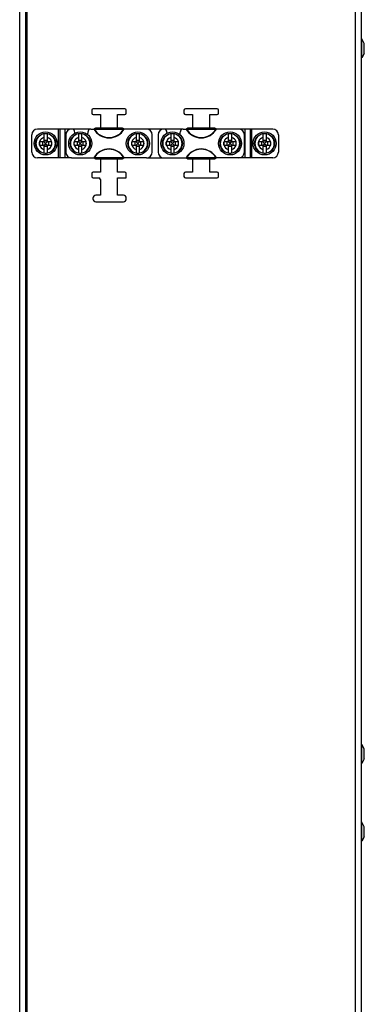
# Model space of a CAD drawing. Extents: x -4139 to -1089, y -1564 to 1941.
# Tile 96 of 160: x -2856 to -2737, y 608 to 950. Entities that reach past the tile are written whole.
import ezdxf

# ---------------------------------------------------------------- set-up
doc = ezdxf.new("R2010")
doc.units = 0
doc.header["$LTSCALE"] = 23.1
for name, color, linetype in [('DB155026_1_1_1_2_1_AM_0', 7, 'CONTINUOUS'), ('EARTHING_CLIP1_2_1_AM_0', 7, 'CONTINUOUS'), ('EARTHING_CLIP_2_2_1_1_AM_0', 7, 'CONTINUOUS'), ('LDZHJ_SZCYZT_M4X12_2_1_AM_', 7, 'CONTINUOUS'), ('SE5M-TOP-COVER-P1-A__4_1_1', 7, 'CONTINUOUS')]:
    doc.layers.add(name, color=color, linetype=linetype)

msp = doc.modelspace()

# ---------------------------------------------------------------- linework, layer by layer
at = {"layer": 'DB155026_1_1_1_2_1_AM_0', "color": 7}
for p, q in [((-2737.69, 943.32), (-2737.89, 943.32)), ((-2737.69, 936.72), (-2737.69, 943.32)), ((-2736.79, 941.76), (-2737.69, 943.32)), ((-2736.79, 938.28), (-2736.79, 941.76)), ((-2736.79, 938.28), (-2737.69, 936.72)), ((-2737.69, 936.72), (-2737.89, 936.72)), ((-2737.69, 698.32), (-2737.89, 698.32)), ((-2737.69, 691.72), (-2737.69, 698.32)), ((-2736.79, 696.76), (-2737.69, 698.32)), ((-2736.79, 693.28), (-2736.79, 696.76)), ((-2737.69, 691.72), (-2737.89, 691.72)), ((-2736.79, 693.28), (-2737.69, 691.72)), ((-2737.69, 671.32), (-2737.89, 671.32)), ((-2737.69, 664.72), (-2737.69, 671.32)), ((-2736.79, 669.76), (-2737.69, 671.32)), ((-2736.79, 666.28), (-2736.79, 669.76)), ((-2737.69, 664.72), (-2737.89, 664.72)), ((-2736.79, 666.28), (-2737.69, 664.72))]:
    msp.add_line(p, q, dxfattribs=at)
at = {"layer": 'EARTHING_CLIP1_2_1_AM_0', "color": 7}
for p, q in [((-2840.39, 910.02), (-2840.39, 904.02)), ((-2838.29, 912.02), (-2838.39, 912.02)), ((-2831.66, 912.02), (-2830.55, 912.02)), ((-2830.55, 912.02), (-2830.52, 912.02)), ((-2830.01, 912.32), (-2830.52, 912.02)), ((-2830.52, 912.02), (-2820.23, 912.02)), ((-2830.01, 912.32), (-2830.21, 912.22)), ((-2820.77, 912.32), (-2830.01, 912.32)), ((-2820.57, 912.22), (-2820.77, 912.32)), ((-2820.25, 912.02), (-2820.77, 912.32)), ((-2820.12, 912.02), (-2820.23, 912.07)), ((-2820.23, 912.02), (-2820.14, 912.02)), ((-2812.39, 912.02), (-2820.14, 912.02)), ((-2810.39, 904.02), (-2810.39, 910.02)), ((-2808.39, 910.02), (-2808.39, 904.02)), ((-2806.29, 912.02), (-2806.39, 912.02)), ((-2799.66, 912.02), (-2798.55, 912.02)), ((-2798.55, 912.02), (-2798.52, 912.02)), ((-2798.01, 912.32), (-2798.52, 912.02)), ((-2798.52, 912.02), (-2788.23, 912.02)), ((-2798.01, 912.32), (-2798.21, 912.22)), ((-2788.77, 912.32), (-2798.01, 912.32)), ((-2788.57, 912.22), (-2788.77, 912.32)), ((-2788.25, 912.02), (-2788.77, 912.32)), ((-2788.12, 912.02), (-2788.23, 912.07)), ((-2788.23, 912.02), (-2788.14, 912.02)), ((-2780.39, 912.02), (-2788.14, 912.02)), ((-2778.39, 904.02), (-2778.39, 910.02)), ((-2838.39, 902.02), (-2830.64, 902.02)), ((-2830.66, 902.02), (-2830.55, 901.96)), ((-2830.54, 902.02), (-2830.64, 902.02)), ((-2820.19, 902.02), (-2830.54, 902.02)), ((-2830.52, 902.02), (-2830.01, 901.72)), ((-2830.21, 901.81), (-2830.01, 901.72)), ((-2830.01, 901.72), (-2820.77, 901.72)), ((-2820.77, 901.72), (-2820.25, 902.02)), ((-2820.77, 901.72), (-2820.57, 901.81)), ((-2812.39, 902.02), (-2820.19, 902.02)), ((-2806.39, 902.02), (-2798.64, 902.02)), ((-2798.66, 902.02), (-2798.55, 901.96)), ((-2798.54, 902.02), (-2798.64, 902.02)), ((-2788.19, 902.02), (-2798.54, 902.02)), ((-2798.52, 902.02), (-2798.01, 901.72)), ((-2798.21, 901.81), (-2798.01, 901.72)), ((-2798.01, 901.72), (-2788.77, 901.72)), ((-2788.77, 901.72), (-2788.25, 902.02)), ((-2788.77, 901.72), (-2788.57, 901.81)), ((-2780.39, 902.02), (-2788.19, 902.02))]:
    msp.add_line(p, q, dxfattribs=at)
for points in [[(-2830.21, 912.22), (-2830.43, 912.12), (-2830.55, 912.07), (-2830.66, 912.02)], [(-2820.23, 912.07), (-2820.46, 912.17), (-2820.57, 912.22)], [(-2798.21, 912.22), (-2798.43, 912.12), (-2798.55, 912.07), (-2798.66, 912.02)], [(-2788.23, 912.07), (-2788.46, 912.17), (-2788.57, 912.22)], [(-2830.55, 901.96), (-2830.32, 901.86), (-2830.21, 901.81)], [(-2820.57, 901.81), (-2820.35, 901.91), (-2820.23, 901.96), (-2820.12, 902.02)], [(-2798.55, 901.96), (-2798.32, 901.86), (-2798.21, 901.81)], [(-2788.57, 901.81), (-2788.35, 901.91), (-2788.23, 901.96), (-2788.12, 902.02)]]:
    msp.add_lwpolyline(points, dxfattribs=at)
for centre, radius, start, end in [((-2838.39, 910.02), 2, 90, 180), ((-2838.29, 911.02), 1, 350.0934, 90), ((-2815.39, 907.02), 22.25, 170.0934, 171.0092), ((-2815.39, 907.02), 17.75, 166.1839, 169.9412), ((-2831.66, 911.02), 1, 90, 166.1839), ((-2812.39, 910.02), 2, 0, 90), ((-2806.39, 910.02), 2, 90, 180), ((-2806.29, 911.02), 1, 350.0934, 90), ((-2783.39, 907.02), 22.25, 170.0934, 171.0092), ((-2783.39, 907.02), 17.75, 166.1839, 169.9412), ((-2799.66, 911.02), 1, 90, 166.1839), ((-2780.39, 910.02), 2, 0, 90), ((-2838.39, 904.02), 2, 180, 270), ((-2812.39, 904.02), 2, 270, 360), ((-2806.39, 904.02), 2, 180, 270), ((-2780.39, 904.02), 2, 270, 360)]:
    msp.add_arc(centre, radius, start, end, dxfattribs=at)
at = {"layer": 'EARTHING_CLIP1_2_1_AM_0', "color": 2}
for centre, radius, start, end in [((-2825.39, 915.02), 6.07, 209.6391, 330.3609), ((-2825.39, 915.02), 5.95, 210.2933, 329.7067), ((-2793.39, 915.02), 6.07, 209.6391, 330.3609), ((-2793.39, 915.02), 5.95, 210.2933, 329.7067), ((-2825.39, 899.02), 6.07, 29.6391, 150.3609), ((-2825.39, 899.02), 5.95, 30.2933, 149.7066), ((-2793.39, 899.02), 6.07, 29.6391, 150.3609), ((-2793.39, 899.02), 5.95, 30.2933, 149.7066)]:
    msp.add_arc(centre, radius, start, end, dxfattribs=at)
at = {"layer": 'EARTHING_CLIP_2_2_1_1_AM_0', "color": 7}
for p, q in [((-2831.39, 918.52), (-2831.39, 917.52)), ((-2819.89, 919.02), (-2830.89, 919.02)), ((-2830.89, 917.02), (-2828.39, 917.02)), ((-2828.39, 917.02), (-2828.39, 912.32)), ((-2822.39, 912.32), (-2822.39, 917.02)), ((-2822.39, 917.02), (-2819.89, 917.02)), ((-2819.39, 917.52), (-2819.39, 918.52)), ((-2799.39, 918.52), (-2799.39, 917.52)), ((-2787.89, 919.02), (-2798.89, 919.02)), ((-2798.89, 917.02), (-2796.39, 917.02)), ((-2796.39, 917.02), (-2796.39, 912.32)), ((-2790.39, 912.32), (-2790.39, 917.02)), ((-2790.39, 917.02), (-2787.89, 917.02)), ((-2787.39, 917.52), (-2787.39, 918.52)), ((-2852.19, 904.02), (-2852.19, 910.02)), ((-2838.39, 912.02), (-2850.19, 912.02)), ((-2842.39, 902.02), (-2842.39, 912.02)), ((-2831.66, 912.02), (-2838.29, 912.02)), ((-2806.39, 912.02), (-2812.39, 912.02)), ((-2799.66, 912.02), (-2806.29, 912.02)), ((-2768.59, 912.02), (-2780.39, 912.02)), ((-2776.39, 912.02), (-2776.39, 902.02)), ((-2766.59, 910.02), (-2766.59, 904.02)), ((-2838.39, 902.02), (-2850.19, 902.02)), ((-2828.39, 901.72), (-2828.39, 897.02)), ((-2822.39, 897.02), (-2822.39, 901.72)), ((-2812.39, 902.02), (-2806.39, 902.02)), ((-2796.39, 901.72), (-2796.39, 897.02)), ((-2790.39, 897.02), (-2790.39, 901.72)), ((-2768.59, 902.02), (-2780.39, 902.02)), ((-2831.39, 896.52), (-2831.39, 895.52)), ((-2828.39, 897.02), (-2830.89, 897.02)), ((-2819.89, 897.02), (-2822.39, 897.02)), ((-2819.39, 895.02), (-2819.39, 896.52)), ((-2799.39, 896.52), (-2799.39, 895.52)), ((-2796.39, 897.02), (-2798.89, 897.02)), ((-2787.89, 897.02), (-2790.39, 897.02)), ((-2787.39, 895.52), (-2787.39, 896.52)), ((-2830.89, 895.02), (-2828.89, 895.02)), ((-2828.39, 894.52), (-2828.39, 889.02)), ((-2822.39, 889.02), (-2822.39, 895.02)), ((-2822.39, 895.02), (-2819.39, 895.02)), ((-2798.89, 895.02), (-2787.89, 895.02)), ((-2828.39, 889.02), (-2829.96, 889.02)), ((-2820.39, 889.02), (-2822.39, 889.02)), ((-2830.96, 888.02), (-2830.96, 887.79)), ((-2829.96, 886.79), (-2820.39, 886.79)), ((-2819.39, 887.79), (-2819.39, 888.02))]:
    msp.add_line(p, q, dxfattribs=at)
at = {"layer": 'EARTHING_CLIP_2_2_1_1_AM_0', "color": 2}
for p, q in [((-2842.89, 902.02), (-2842.89, 912.02)), ((-2840.69, 912.02), (-2840.69, 902.02)), ((-2778.09, 902.02), (-2778.09, 912.02)), ((-2775.89, 912.02), (-2775.89, 902.02))]:
    msp.add_line(p, q, dxfattribs=at)
at = {"layer": 'EARTHING_CLIP_2_2_1_1_AM_0', "color": 7}
for centre, radius, start, end in [((-2830.89, 918.52), 0.5, 90, 180), ((-2830.89, 917.52), 0.5, 180, 270), ((-2819.89, 918.52), 0.5, 0, 90), ((-2819.89, 917.52), 0.5, 270, 360), ((-2798.89, 918.52), 0.5, 90, 180), ((-2798.89, 917.52), 0.5, 180, 270), ((-2787.89, 918.52), 0.5, 0, 90), ((-2787.89, 917.52), 0.5, 270, 360), ((-2850.19, 910.02), 2, 90, 180), ((-2768.59, 910.02), 2, 0, 90), ((-2850.19, 904.02), 2, 180, 270), ((-2768.59, 904.02), 2, 270, 360), ((-2830.89, 896.52), 0.5, 90, 180), ((-2819.89, 896.52), 0.5, 0, 90), ((-2798.89, 896.52), 0.5, 90, 180), ((-2787.89, 896.52), 0.5, 0, 90), ((-2830.89, 895.52), 0.5, 180, 270), ((-2828.89, 894.52), 0.5, 0, 90), ((-2798.89, 895.52), 0.5, 180, 270), ((-2787.89, 895.52), 0.5, 270, 360), ((-2829.96, 888.02), 1, 90, 180), ((-2820.39, 888.02), 1, 0, 90), ((-2829.96, 887.79), 1, 180, 270), ((-2820.39, 887.79), 1, 270, 360)]:
    msp.add_arc(centre, radius, start, end, dxfattribs=at)
at = {"layer": 'LDZHJ_SZCYZT_M4X12_2_1_AM_', "color": 7}
for p, q in [((-2847.99, 910.33), (-2847.99, 907.62)), ((-2846.79, 907.62), (-2846.79, 910.33)), ((-2835.99, 910.33), (-2835.99, 907.62)), ((-2834.79, 907.62), (-2834.79, 910.33)), ((-2815.99, 910.33), (-2815.99, 907.62)), ((-2814.79, 907.62), (-2814.79, 910.33)), ((-2803.99, 910.33), (-2803.99, 907.62)), ((-2802.79, 907.62), (-2802.79, 910.33)), ((-2783.99, 910.33), (-2783.99, 907.62)), ((-2782.79, 907.62), (-2782.79, 910.33)), ((-2771.99, 910.33), (-2771.99, 907.62)), ((-2770.79, 907.62), (-2770.79, 910.33)), ((-2849.51, 907.62), (-2849.51, 907.49)), ((-2847.99, 907.62), (-2849.51, 907.62)), ((-2849.51, 906.42), (-2849.51, 907.49)), ((-2849.51, 906.42), (-2847.99, 906.42)), ((-2846.79, 908.04), (-2847.99, 908.04)), ((-2847.5, 907.13), (-2847.99, 907.62)), ((-2847.83, 906.57), (-2847.99, 906.42)), ((-2847.99, 906.42), (-2847.99, 903.7)), ((-2847.5, 906.91), (-2847.83, 906.57)), ((-2847.28, 907.13), (-2846.95, 907.46)), ((-2847.28, 906.91), (-2846.79, 906.42)), ((-2846.95, 907.46), (-2846.79, 907.62)), ((-2845.27, 907.62), (-2846.79, 907.62)), ((-2846.79, 903.7), (-2846.79, 906.42)), ((-2846.79, 906.42), (-2845.27, 906.42)), ((-2845.27, 906.42), (-2845.27, 907.62)), ((-2837.51, 907.62), (-2837.51, 907.49)), ((-2835.99, 907.62), (-2837.51, 907.62)), ((-2837.51, 906.42), (-2837.51, 907.49)), ((-2837.51, 906.42), (-2835.99, 906.42)), ((-2834.79, 908.04), (-2835.99, 908.04)), ((-2835.5, 907.13), (-2835.99, 907.62)), ((-2835.83, 906.57), (-2835.99, 906.42)), ((-2835.99, 906.42), (-2835.99, 903.7)), ((-2835.5, 906.91), (-2835.83, 906.57)), ((-2835.28, 907.13), (-2834.95, 907.46)), ((-2835.28, 906.91), (-2834.79, 906.42)), ((-2834.95, 907.46), (-2834.79, 907.62)), ((-2833.27, 907.62), (-2834.79, 907.62)), ((-2834.79, 903.7), (-2834.79, 906.42)), ((-2834.79, 906.42), (-2833.27, 906.42)), ((-2833.27, 906.42), (-2833.27, 907.62)), ((-2817.51, 907.62), (-2817.51, 907.49)), ((-2815.99, 907.62), (-2817.51, 907.62)), ((-2817.51, 906.42), (-2817.51, 907.49)), ((-2817.51, 906.42), (-2815.99, 906.42)), ((-2814.79, 908.04), (-2815.99, 908.04)), ((-2815.5, 907.13), (-2815.99, 907.62)), ((-2815.83, 906.57), (-2815.99, 906.42)), ((-2815.99, 906.42), (-2815.99, 903.7)), ((-2815.5, 906.91), (-2815.83, 906.57)), ((-2815.28, 907.13), (-2814.95, 907.46)), ((-2815.28, 906.91), (-2814.79, 906.42)), ((-2814.95, 907.46), (-2814.79, 907.62)), ((-2813.27, 907.62), (-2814.79, 907.62)), ((-2814.79, 903.7), (-2814.79, 906.42)), ((-2814.79, 906.42), (-2813.27, 906.42)), ((-2813.27, 906.42), (-2813.27, 907.62)), ((-2805.51, 907.62), (-2805.51, 907.49)), ((-2803.99, 907.62), (-2805.51, 907.62)), ((-2805.51, 906.42), (-2805.51, 907.49)), ((-2805.51, 906.42), (-2803.99, 906.42)), ((-2802.79, 908.04), (-2803.99, 908.04)), ((-2803.5, 907.13), (-2803.99, 907.62)), ((-2803.83, 906.57), (-2803.99, 906.42)), ((-2803.99, 906.42), (-2803.99, 903.7)), ((-2803.5, 906.91), (-2803.83, 906.57)), ((-2803.28, 907.13), (-2802.95, 907.46)), ((-2803.28, 906.91), (-2802.79, 906.42)), ((-2802.95, 907.46), (-2802.79, 907.62)), ((-2801.27, 907.62), (-2802.79, 907.62)), ((-2802.79, 903.7), (-2802.79, 906.42)), ((-2802.79, 906.42), (-2801.27, 906.42)), ((-2801.27, 906.42), (-2801.27, 907.62)), ((-2785.51, 907.62), (-2785.51, 907.49)), ((-2783.99, 907.62), (-2785.51, 907.62)), ((-2785.51, 906.42), (-2785.51, 907.49)), ((-2785.51, 906.42), (-2783.99, 906.42)), ((-2782.79, 908.04), (-2783.99, 908.04)), ((-2783.5, 907.13), (-2783.99, 907.62)), ((-2783.83, 906.57), (-2783.99, 906.42)), ((-2783.99, 906.42), (-2783.99, 903.7)), ((-2783.5, 906.91), (-2783.83, 906.57)), ((-2783.28, 907.13), (-2782.95, 907.46)), ((-2783.28, 906.91), (-2782.79, 906.42)), ((-2782.95, 907.46), (-2782.79, 907.62)), ((-2781.27, 907.62), (-2782.79, 907.62)), ((-2782.79, 903.7), (-2782.79, 906.42)), ((-2782.79, 906.42), (-2781.27, 906.42)), ((-2781.27, 906.42), (-2781.27, 907.62)), ((-2773.51, 907.62), (-2773.51, 907.49)), ((-2771.99, 907.62), (-2773.51, 907.62)), ((-2773.51, 906.42), (-2773.51, 907.49)), ((-2773.51, 906.42), (-2771.99, 906.42)), ((-2770.79, 908.04), (-2771.99, 908.04)), ((-2771.5, 907.13), (-2771.99, 907.62)), ((-2771.83, 906.57), (-2771.99, 906.42)), ((-2771.99, 906.42), (-2771.99, 903.7)), ((-2771.5, 906.91), (-2771.83, 906.57)), ((-2771.28, 907.13), (-2770.95, 907.46)), ((-2771.28, 906.91), (-2770.79, 906.42)), ((-2770.95, 907.46), (-2770.79, 907.62)), ((-2769.27, 907.62), (-2770.79, 907.62)), ((-2770.79, 903.7), (-2770.79, 906.42)), ((-2770.79, 906.42), (-2769.27, 906.42)), ((-2769.27, 906.42), (-2769.27, 907.62)), ((-2846.79, 906), (-2847.99, 906)), ((-2834.79, 906), (-2835.99, 906)), ((-2814.79, 906), (-2815.99, 906)), ((-2802.79, 906), (-2803.99, 906)), ((-2782.79, 906), (-2783.99, 906)), ((-2770.79, 906), (-2771.99, 906))]:
    msp.add_line(p, q, dxfattribs=at)
at = {"layer": 'LDZHJ_SZCYZT_M4X12_2_1_AM_', "color": 2}
for p, q in [((-2848.34, 906.42), (-2848.34, 907.62)), ((-2847.99, 907.96), (-2846.79, 907.96)), ((-2846.79, 906.07), (-2847.99, 906.07)), ((-2847.5, 907.13), (-2847.5, 906.91)), ((-2847.28, 907.13), (-2847.5, 907.13)), ((-2847.5, 906.91), (-2847.28, 906.91)), ((-2847.28, 906.91), (-2847.28, 907.13)), ((-2846.44, 907.62), (-2846.44, 906.42)), ((-2836.34, 906.42), (-2836.34, 907.62)), ((-2835.99, 907.96), (-2834.79, 907.96)), ((-2834.79, 906.07), (-2835.99, 906.07)), ((-2835.5, 907.13), (-2835.5, 906.91)), ((-2835.28, 907.13), (-2835.5, 907.13)), ((-2835.5, 906.91), (-2835.28, 906.91)), ((-2835.28, 906.91), (-2835.28, 907.13)), ((-2834.44, 907.62), (-2834.44, 906.42)), ((-2816.34, 906.42), (-2816.34, 907.62)), ((-2815.99, 907.96), (-2814.79, 907.96)), ((-2814.79, 906.07), (-2815.99, 906.07)), ((-2815.5, 907.13), (-2815.5, 906.91)), ((-2815.28, 907.13), (-2815.5, 907.13)), ((-2815.5, 906.91), (-2815.28, 906.91)), ((-2815.28, 906.91), (-2815.28, 907.13)), ((-2814.44, 907.62), (-2814.44, 906.42)), ((-2804.34, 906.42), (-2804.34, 907.62)), ((-2803.99, 907.96), (-2802.79, 907.96)), ((-2802.79, 906.07), (-2803.99, 906.07)), ((-2803.5, 907.13), (-2803.5, 906.91)), ((-2803.28, 907.13), (-2803.5, 907.13)), ((-2803.5, 906.91), (-2803.28, 906.91)), ((-2803.28, 906.91), (-2803.28, 907.13)), ((-2802.44, 907.62), (-2802.44, 906.42)), ((-2784.34, 906.42), (-2784.34, 907.62)), ((-2783.99, 907.96), (-2782.79, 907.96)), ((-2782.79, 906.07), (-2783.99, 906.07)), ((-2783.5, 907.13), (-2783.5, 906.91)), ((-2783.28, 907.13), (-2783.5, 907.13)), ((-2783.5, 906.91), (-2783.28, 906.91)), ((-2783.28, 906.91), (-2783.28, 907.13)), ((-2782.44, 907.62), (-2782.44, 906.42)), ((-2772.34, 906.42), (-2772.34, 907.62)), ((-2771.99, 907.96), (-2770.79, 907.96)), ((-2770.79, 906.07), (-2771.99, 906.07)), ((-2771.5, 907.13), (-2771.5, 906.91)), ((-2771.28, 907.13), (-2771.5, 907.13)), ((-2771.5, 906.91), (-2771.28, 906.91)), ((-2771.28, 906.91), (-2771.28, 907.13)), ((-2770.44, 907.62), (-2770.44, 906.42))]:
    msp.add_line(p, q, dxfattribs=at)
at = {"layer": 'LDZHJ_SZCYZT_M4X12_2_1_AM_', "color": 7}
for centre, radius in [((-2847.39, 907.02), 4), ((-2847.39, 907.02), 3.48), ((-2835.39, 907.02), 4), ((-2835.39, 907.02), 3.48), ((-2815.39, 907.02), 4), ((-2815.39, 907.02), 3.48), ((-2803.39, 907.02), 4), ((-2803.39, 907.02), 3.48), ((-2783.39, 907.02), 4), ((-2783.39, 907.02), 3.48), ((-2771.39, 907.02), 4), ((-2771.39, 907.02), 3.48)]:
    msp.add_circle(centre, radius, dxfattribs=at)
at = {"layer": 'LDZHJ_SZCYZT_M4X12_2_1_AM_', "color": 2}
for centre in [(-2847.39, 907.02), (-2835.39, 907.02), (-2815.39, 907.02), (-2803.39, 907.02), (-2783.39, 907.02), (-2771.39, 907.02)]:
    msp.add_circle(centre, 3.48, dxfattribs=at)
for centre, radius, start, end in [((-2847.39, 907.02), 3.37, 100.2595, 259.7405), ((-2847.39, 907.02), 3.37, 280.2595, 79.7405), ((-2835.39, 907.02), 3.37, 100.2595, 259.7405), ((-2835.39, 907.02), 3.37, 280.2595, 79.7405), ((-2815.39, 907.02), 3.37, 100.2595, 259.7405), ((-2815.39, 907.02), 3.37, 280.2595, 79.7405), ((-2803.39, 907.02), 3.37, 100.2595, 259.7405), ((-2803.39, 907.02), 3.37, 280.2595, 79.7405), ((-2783.39, 907.02), 3.37, 100.2595, 259.7405), ((-2783.39, 907.02), 3.37, 280.2595, 79.7405), ((-2771.39, 907.02), 3.37, 100.2595, 259.7405), ((-2771.39, 907.02), 3.37, 280.2595, 79.7405), ((-2847.39, 907.02), 2.17, 167.325, 192.675), ((-2847.39, 907.02), 2.17, 106.029, 163.971), ((-2847.39, 907.02), 2.17, 196.029, 253.971), ((-2847.39, 907.02), 2.17, 16.029, 73.971), ((-2847.39, 907.02), 2.17, 286.029, 343.971), ((-2847.39, 907.02), 2.17, 347.325, 12.675), ((-2835.39, 907.02), 2.17, 167.325, 192.675), ((-2835.39, 907.02), 2.17, 106.029, 163.971), ((-2835.39, 907.02), 2.17, 196.029, 253.971), ((-2835.39, 907.02), 2.17, 16.029, 73.971), ((-2835.39, 907.02), 2.17, 286.029, 343.971), ((-2835.39, 907.02), 2.17, 347.325, 12.675), ((-2815.39, 907.02), 2.17, 167.325, 192.675), ((-2815.39, 907.02), 2.17, 106.029, 163.971), ((-2815.39, 907.02), 2.17, 196.029, 253.971), ((-2815.39, 907.02), 2.17, 16.029, 73.971), ((-2815.39, 907.02), 2.17, 286.029, 343.971), ((-2815.39, 907.02), 2.17, 347.325, 12.675), ((-2803.39, 907.02), 2.17, 167.325, 192.675), ((-2803.39, 907.02), 2.17, 106.029, 163.971), ((-2803.39, 907.02), 2.17, 196.029, 253.971), ((-2803.39, 907.02), 2.17, 16.029, 73.971), ((-2803.39, 907.02), 2.17, 286.029, 343.971), ((-2803.39, 907.02), 2.17, 347.325, 12.675), ((-2783.39, 907.02), 2.17, 167.325, 192.675), ((-2783.39, 907.02), 2.17, 106.029, 163.971), ((-2783.39, 907.02), 2.17, 196.029, 253.971), ((-2783.39, 907.02), 2.17, 16.029, 73.971), ((-2783.39, 907.02), 2.17, 286.029, 343.971), ((-2783.39, 907.02), 2.17, 347.325, 12.675), ((-2771.39, 907.02), 2.17, 167.325, 192.675), ((-2771.39, 907.02), 2.17, 106.029, 163.971), ((-2771.39, 907.02), 2.17, 196.029, 253.971), ((-2771.39, 907.02), 2.17, 16.029, 73.971), ((-2771.39, 907.02), 2.17, 286.029, 343.971), ((-2771.39, 907.02), 2.17, 347.325, 12.675)]:
    msp.add_arc(centre, radius, start, end, dxfattribs=at)
at = {"layer": 'LDZHJ_SZCYZT_M4X12_2_1_AM_', "color": 7}
for centre, start, end in [((-2847.39, 907.02), 79.7405, 100.2595), ((-2835.39, 907.02), 79.7405, 100.2595), ((-2815.39, 907.02), 79.7405, 100.2595), ((-2803.39, 907.02), 79.7405, 100.2595), ((-2783.39, 907.02), 79.7405, 100.2595), ((-2771.39, 907.02), 79.7405, 100.2595), ((-2847.39, 907.02), 259.7405, 280.2595), ((-2835.39, 907.02), 259.7405, 280.2595), ((-2815.39, 907.02), 259.7405, 280.2595), ((-2803.39, 907.02), 259.7405, 280.2595), ((-2783.39, 907.02), 259.7405, 280.2595), ((-2771.39, 907.02), 259.7405, 280.2595)]:
    msp.add_arc(centre, 3.37, start, end, dxfattribs=at)
at = {"layer": 'SE5M-TOP-COVER-P1-A__4_1_1', "color": 2}
for p, q in [((-2856.39, 412.52), (-2856.39, 1243.02)), ((-2853.89, 1068.53), (-2853.89, 412.52)), ((-2739.89, 412.52), (-2739.89, 1066.63))]:
    msp.add_line(p, q, dxfattribs=at)
at = {"layer": 'SE5M-TOP-COVER-P1-A__4_1_1', "color": 7}
for p, q in [((-2854.39, 1242.52), (-2854.39, 412.52)), ((-2737.89, 1067.83), (-2737.89, 412.52))]:
    msp.add_line(p, q, dxfattribs=at)

doc.saveas('drawing.dxf')
